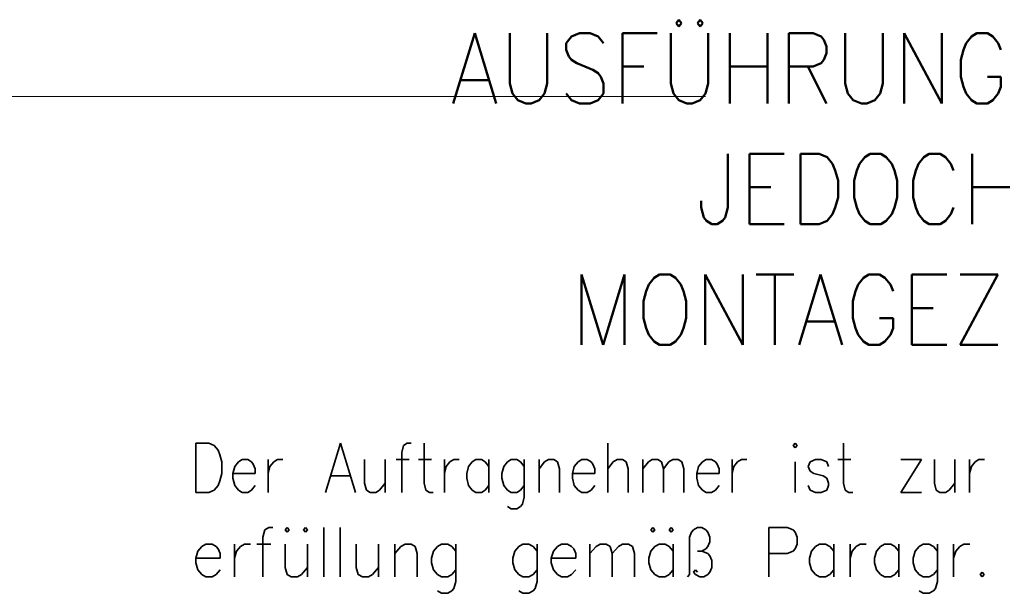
# Model space of a CAD drawing. Extents: x 1101 to 1942, y 41 to 882.
# Tile 91 of 104: x 1613 to 1683, y 86 to 127. Entities that reach past the tile are written whole.
import ezdxf
from ezdxf.lldxf.tags import DXFTag

# ---------------------------------------------------------------- set-up
doc = ezdxf.new("R2010")
doc.units = 0
doc.layers.get('0').update_dxf_attribs({"lineweight": 13})
for name, color, linetype, lineweight in [('Axen', 7, 'Continuous', 25), ('BI_X_Geometrie', 7, 'Continuous', 13), ('BI_X_Text', 7, 'Continuous', 25)]:
    doc.layers.add(name, color=color, linetype=linetype, lineweight=lineweight)
tags = doc.linetypes.add('ALL_S25', pattern=[0.001, 0, -0.001]).pattern_tags.tags
tags[6:7] = [DXFTag(74, 4), DXFTag(75, 0), DXFTag(340, '0'), DXFTag(46, 1.0), DXFTag(50, 0.0), DXFTag(44, 0.0), DXFTag(45, 0.0)]
tags[4:5] = [DXFTag(74, 4), DXFTag(75, 0), DXFTag(340, '0'), DXFTag(46, 1.0), DXFTag(50, 0.0), DXFTag(44, 0.0), DXFTag(45, 0.0)]

# ---------------------------------------------------------------- blocks, each defined once
blk = doc.blocks.new('Blockreferenz-A03CP7TR1H', base_point=(1625.598, 50.176))
at = {"layer": 'BI_X_Text', "color": 0, "lineweight": 50}
for p, q in [((1659.871, 126.912), (1659.68, 126.674)), ((1659.68, 126.674), (1659.871, 126.436)), ((1660.061, 126.674), (1659.871, 126.912)), ((1659.871, 126.436), (1660.061, 126.674)), ((1661.395, 126.912), (1661.204, 126.674)), ((1661.204, 126.674), (1661.395, 126.436)), ((1661.585, 126.674), (1661.395, 126.912)), ((1661.395, 126.436), (1661.585, 126.674)), ((1645.395, 125.959), (1643.871, 120.959)), ((1645.395, 125.959), (1646.918, 120.959)), ((1647.871, 125.959), (1647.871, 122.388)), ((1650.537, 122.388), (1650.537, 125.959)), ((1652.823, 125.959), (1652.252, 125.721)), ((1653.585, 125.959), (1652.823, 125.959)), ((1654.157, 125.721), (1653.585, 125.959)), ((1655.871, 125.959), (1655.871, 120.959)), ((1655.871, 125.959), (1658.347, 125.959)), ((1659.299, 125.959), (1659.299, 122.388)), ((1661.966, 122.388), (1661.966, 125.959)), ((1663.49, 125.959), (1663.49, 120.959)), ((1666.157, 125.959), (1666.157, 120.959)), ((1667.68, 125.959), (1667.68, 120.959)), ((1667.68, 125.959), (1669.395, 125.959)), ((1669.395, 125.959), (1669.966, 125.721)), ((1671.68, 125.959), (1671.68, 122.388)), ((1674.347, 122.388), (1674.347, 125.959)), ((1675.871, 125.959), (1675.871, 120.959)), ((1675.871, 125.959), (1678.537, 120.959)), ((1678.537, 125.959), (1678.537, 120.959)), ((1681.014, 125.959), (1680.633, 125.721)), ((1681.776, 125.959), (1681.014, 125.959)), ((1682.157, 125.721), (1681.776, 125.959)), ((1652.252, 125.721), (1651.871, 125.245)), ((1651.871, 125.245), (1651.871, 124.769)), ((1654.537, 125.245), (1654.157, 125.721)), ((1669.966, 125.721), (1670.157, 125.483)), ((1670.157, 125.483), (1670.347, 125.007)), ((1680.252, 125.245), (1680.061, 124.769)), ((1680.633, 125.721), (1680.252, 125.245)), ((1682.537, 125.245), (1682.157, 125.721)), ((1682.728, 124.769), (1682.537, 125.245)), ((1651.871, 124.769), (1652.061, 124.293)), ((1670.347, 124.531), (1670.157, 124.055)), ((1670.347, 125.007), (1670.347, 124.531)), ((1680.061, 124.769), (1679.871, 124.055)), ((1652.061, 124.293), (1652.252, 124.055)), ((1652.252, 124.055), (1652.633, 123.816)), ((1652.633, 123.816), (1653.776, 123.34)), ((1669.966, 123.816), (1669.395, 123.578)), ((1670.157, 124.055), (1669.966, 123.816)), ((1679.871, 124.055), (1679.871, 122.864)), ((1653.776, 123.34), (1654.157, 123.102)), ((1654.157, 123.102), (1654.347, 122.864)), ((1655.871, 123.578), (1657.395, 123.578)), ((1663.49, 123.578), (1666.157, 123.578)), ((1669.395, 123.578), (1667.68, 123.578)), ((1669.014, 123.578), (1670.347, 120.959)), ((1644.442, 122.626), (1646.347, 122.626)), ((1647.871, 122.388), (1648.061, 121.674)), ((1650.347, 121.674), (1650.537, 122.388)), ((1654.347, 122.864), (1654.537, 122.388)), ((1654.537, 122.388), (1654.537, 121.674)), ((1659.299, 122.388), (1659.49, 121.674)), ((1661.776, 121.674), (1661.966, 122.388)), ((1671.68, 122.388), (1671.871, 121.674)), ((1674.157, 121.674), (1674.347, 122.388)), ((1679.871, 122.864), (1680.061, 122.15)), ((1681.776, 122.864), (1682.728, 122.864)), ((1682.728, 122.15), (1682.728, 122.864)), ((1648.061, 121.674), (1648.442, 121.197)), ((1649.966, 121.197), (1650.347, 121.674)), ((1652.252, 121.197), (1651.871, 121.674)), ((1654.537, 121.674), (1654.157, 121.197)), ((1659.49, 121.674), (1659.871, 121.197)), ((1661.395, 121.197), (1661.776, 121.674)), ((1671.871, 121.674), (1672.252, 121.197)), ((1673.776, 121.197), (1674.157, 121.674)), ((1680.061, 122.15), (1680.252, 121.674)), ((1680.252, 121.674), (1680.633, 121.197)), ((1682.157, 121.197), (1682.537, 121.674)), ((1682.537, 121.674), (1682.728, 122.15)), ((1648.442, 121.197), (1649.014, 120.959)), ((1649.014, 120.959), (1649.395, 120.959)), ((1649.395, 120.959), (1649.966, 121.197)), ((1652.823, 120.959), (1652.252, 121.197)), ((1653.585, 120.959), (1652.823, 120.959)), ((1654.157, 121.197), (1653.585, 120.959)), ((1659.871, 121.197), (1660.442, 120.959)), ((1660.442, 120.959), (1660.823, 120.959)), ((1660.823, 120.959), (1661.395, 121.197)), ((1672.252, 121.197), (1672.823, 120.959)), ((1672.823, 120.959), (1673.204, 120.959)), ((1673.204, 120.959), (1673.776, 121.197)), ((1680.633, 121.197), (1681.014, 120.959)), ((1681.014, 120.959), (1681.776, 120.959)), ((1681.776, 120.959), (1682.157, 121.197)), ((1663.356, 117.388), (1663.356, 113.578)), ((1664.88, 117.388), (1664.88, 112.388)), ((1664.88, 117.388), (1667.356, 117.388)), ((1668.499, 117.388), (1668.499, 112.388)), ((1668.499, 117.388), (1669.833, 117.388)), ((1669.833, 117.388), (1670.404, 117.15)), ((1673.452, 117.388), (1673.071, 117.15)), ((1674.214, 117.388), (1673.452, 117.388)), ((1674.595, 117.15), (1674.214, 117.388)), ((1677.642, 117.388), (1677.261, 117.15)), ((1678.404, 117.388), (1677.642, 117.388)), ((1678.785, 117.15), (1678.404, 117.388)), ((1680.69, 117.388), (1680.69, 112.388)), ((1670.404, 117.15), (1670.785, 116.674)), ((1670.785, 116.674), (1670.976, 116.197)), ((1672.69, 116.674), (1672.499, 116.197)), ((1673.071, 117.15), (1672.69, 116.674)), ((1674.976, 116.674), (1674.595, 117.15)), ((1675.166, 116.197), (1674.976, 116.674)), ((1676.88, 116.674), (1676.69, 116.197)), ((1677.261, 117.15), (1676.88, 116.674)), ((1679.166, 116.674), (1678.785, 117.15)), ((1679.356, 116.197), (1679.166, 116.674)), ((1670.976, 116.197), (1671.166, 115.483)), ((1672.499, 116.197), (1672.309, 115.483)), ((1675.356, 115.483), (1675.166, 116.197)), ((1676.69, 116.197), (1676.499, 115.483)), ((1671.166, 115.483), (1671.166, 114.293)), ((1672.309, 115.483), (1672.309, 114.293)), ((1675.356, 114.293), (1675.356, 115.483)), ((1676.499, 115.483), (1676.499, 114.293)), ((1664.88, 115.007), (1666.404, 115.007)), ((1680.69, 115.007), (1683.356, 115.007)), ((1661.452, 113.578), (1661.452, 114.055)), ((1671.166, 114.293), (1670.976, 113.578)), ((1672.309, 114.293), (1672.499, 113.578)), ((1675.166, 113.578), (1675.356, 114.293)), ((1676.499, 114.293), (1676.69, 113.578)), ((1661.642, 112.864), (1661.452, 113.578)), ((1663.356, 113.578), (1663.166, 112.864)), ((1670.976, 113.578), (1670.785, 113.102)), ((1672.499, 113.578), (1672.69, 113.102)), ((1674.976, 113.102), (1675.166, 113.578)), ((1676.69, 113.578), (1676.88, 113.102)), ((1679.166, 113.102), (1679.356, 113.578)), ((1661.833, 112.626), (1661.642, 112.864)), ((1662.214, 112.388), (1661.833, 112.626)), ((1662.976, 112.626), (1662.595, 112.388)), ((1663.166, 112.864), (1662.976, 112.626)), ((1670.404, 112.626), (1669.833, 112.388)), ((1670.785, 113.102), (1670.404, 112.626)), ((1672.69, 113.102), (1673.071, 112.626)), ((1673.071, 112.626), (1673.452, 112.388)), ((1674.214, 112.388), (1674.595, 112.626)), ((1674.595, 112.626), (1674.976, 113.102)), ((1676.88, 113.102), (1677.261, 112.626)), ((1677.261, 112.626), (1677.642, 112.388)), ((1678.404, 112.388), (1678.785, 112.626)), ((1678.785, 112.626), (1679.166, 113.102)), ((1662.595, 112.388), (1662.214, 112.388)), ((1664.88, 112.388), (1667.356, 112.388)), ((1669.833, 112.388), (1668.499, 112.388)), ((1673.452, 112.388), (1674.214, 112.388)), ((1677.642, 112.388), (1678.404, 112.388)), ((1652.975, 108.816), (1652.975, 103.816)), ((1652.975, 108.816), (1654.499, 103.816)), ((1656.023, 108.816), (1654.499, 103.816)), ((1656.023, 108.816), (1656.023, 103.816)), ((1658.118, 108.578), (1657.737, 108.102)), ((1658.499, 108.816), (1658.118, 108.578)), ((1659.261, 108.816), (1658.499, 108.816)), ((1659.642, 108.578), (1659.261, 108.816)), ((1660.023, 108.102), (1659.642, 108.578)), ((1661.737, 108.816), (1661.737, 103.816)), ((1661.737, 108.816), (1664.404, 103.816)), ((1664.404, 108.816), (1664.404, 103.816)), ((1665.356, 108.816), (1668.023, 108.816)), ((1666.689, 108.816), (1666.689, 103.816)), ((1669.928, 108.816), (1668.404, 103.816)), ((1669.928, 108.816), (1671.451, 103.816)), ((1672.975, 108.578), (1672.594, 108.102)), ((1673.356, 108.816), (1672.975, 108.578)), ((1674.118, 108.816), (1673.356, 108.816)), ((1674.499, 108.578), (1674.118, 108.816)), ((1674.88, 108.102), (1674.499, 108.578)), ((1676.404, 108.816), (1676.404, 103.816)), ((1676.404, 108.816), (1678.88, 108.816)), ((1682.499, 108.816), (1679.832, 103.816)), ((1679.832, 108.816), (1682.499, 108.816)), ((1657.547, 107.626), (1657.356, 106.912)), ((1657.737, 108.102), (1657.547, 107.626)), ((1660.213, 107.626), (1660.023, 108.102)), ((1660.404, 106.912), (1660.213, 107.626)), ((1672.404, 107.626), (1672.213, 106.912)), ((1672.594, 108.102), (1672.404, 107.626)), ((1675.07, 107.626), (1674.88, 108.102)), ((1657.356, 106.912), (1657.356, 105.721)), ((1660.404, 105.721), (1660.404, 106.912)), ((1672.213, 106.912), (1672.213, 105.721)), ((1676.404, 106.436), (1677.928, 106.436)), ((1657.356, 105.721), (1657.547, 105.007)), ((1660.213, 105.007), (1660.404, 105.721)), ((1672.213, 105.721), (1672.404, 105.007)), ((1674.118, 105.721), (1675.07, 105.721)), ((1675.07, 105.007), (1675.07, 105.721)), ((1657.547, 105.007), (1657.737, 104.531)), ((1660.023, 104.531), (1660.213, 105.007)), ((1668.975, 105.483), (1670.88, 105.483)), ((1672.404, 105.007), (1672.594, 104.531)), ((1674.88, 104.531), (1675.07, 105.007)), ((1657.737, 104.531), (1658.118, 104.055)), ((1659.642, 104.055), (1660.023, 104.531)), ((1672.594, 104.531), (1672.975, 104.055)), ((1674.499, 104.055), (1674.88, 104.531)), ((1658.118, 104.055), (1658.499, 103.816)), ((1658.499, 103.816), (1659.261, 103.816)), ((1659.261, 103.816), (1659.642, 104.055)), ((1672.975, 104.055), (1673.356, 103.816)), ((1673.356, 103.816), (1674.118, 103.816)), ((1674.118, 103.816), (1674.499, 104.055)), ((1676.404, 103.816), (1678.88, 103.816)), ((1679.832, 103.816), (1682.499, 103.816))]:
    blk.add_line(p, q, dxfattribs=at)
at = {"layer": 'BI_X_Text', "color": 0, "lineweight": 35}
for p, q in [((1625.598, 96.843), (1625.598, 93.343)), ((1625.598, 96.843), (1626.52, 96.843)), ((1626.52, 96.843), (1626.915, 96.676)), ((1626.915, 96.676), (1627.178, 96.343)), ((1635.868, 96.843), (1634.815, 93.343)), ((1635.868, 96.843), (1636.922, 93.343)), ((1640.345, 96.676), (1640.213, 96.176)), ((1640.608, 96.843), (1640.345, 96.676)), ((1640.872, 96.843), (1640.608, 96.843)), ((1641.793, 96.843), (1641.793, 94.01)), ((1654.828, 96.843), (1654.828, 93.343)), ((1668.127, 96.843), (1667.995, 96.676)), ((1667.995, 96.676), (1668.127, 96.51)), ((1668.258, 96.676), (1668.127, 96.843)), ((1668.127, 96.51), (1668.258, 96.676)), ((1671.55, 96.843), (1671.55, 94.01)), ((1627.178, 96.343), (1627.31, 96.01)), ((1627.31, 96.01), (1627.442, 95.51)), ((1640.213, 96.176), (1640.213, 93.343)), ((1627.442, 95.51), (1627.442, 94.676)), ((1628.363, 95.176), (1628.232, 94.676)), ((1628.627, 95.51), (1628.363, 95.176)), ((1628.89, 95.676), (1628.627, 95.51)), ((1629.285, 95.676), (1628.89, 95.676)), ((1629.548, 95.51), (1629.285, 95.676)), ((1629.68, 95.343), (1629.548, 95.51)), ((1629.812, 95.01), (1629.68, 95.343)), ((1629.812, 94.676), (1629.812, 95.01)), ((1630.733, 95.676), (1630.733, 93.343)), ((1630.733, 94.676), (1630.865, 95.176)), ((1630.865, 95.176), (1631.128, 95.51)), ((1631.128, 95.51), (1631.392, 95.676)), ((1631.392, 95.676), (1631.787, 95.676)), ((1637.58, 95.676), (1637.58, 94.01)), ((1639.028, 95.676), (1639.028, 93.343)), ((1639.818, 95.676), (1640.74, 95.676)), ((1641.398, 95.676), (1642.32, 95.676)), ((1643.242, 95.676), (1643.242, 93.343)), ((1643.242, 94.676), (1643.373, 95.176)), ((1643.373, 95.176), (1643.637, 95.51)), ((1643.637, 95.51), (1643.9, 95.676)), ((1643.9, 95.676), (1644.295, 95.676)), ((1644.953, 95.176), (1644.822, 94.676)), ((1645.217, 95.51), (1644.953, 95.176)), ((1645.48, 95.676), (1645.217, 95.51)), ((1645.875, 95.676), (1645.48, 95.676)), ((1646.138, 95.51), (1645.875, 95.676)), ((1646.402, 95.176), (1646.138, 95.51)), ((1646.402, 95.676), (1646.402, 93.343)), ((1647.455, 95.176), (1647.323, 94.676)), ((1647.718, 95.51), (1647.455, 95.176)), ((1647.982, 95.676), (1647.718, 95.51)), ((1648.377, 95.676), (1647.982, 95.676)), ((1648.64, 95.51), (1648.377, 95.676)), ((1648.903, 95.176), (1648.64, 95.51)), ((1648.903, 95.676), (1648.903, 93.01)), ((1649.957, 95.676), (1649.957, 93.343)), ((1649.957, 95.01), (1650.352, 95.51)), ((1650.352, 95.51), (1650.615, 95.676)), ((1650.615, 95.676), (1651.01, 95.676)), ((1651.01, 95.676), (1651.273, 95.51)), ((1651.273, 95.51), (1651.405, 95.01)), ((1651.405, 95.01), (1651.405, 93.343)), ((1652.458, 95.176), (1652.327, 94.676)), ((1652.722, 95.51), (1652.458, 95.176)), ((1652.985, 95.676), (1652.722, 95.51)), ((1653.38, 95.676), (1652.985, 95.676)), ((1653.643, 95.51), (1653.38, 95.676)), ((1653.775, 95.343), (1653.643, 95.51)), ((1653.907, 95.01), (1653.775, 95.343)), ((1653.907, 94.676), (1653.907, 95.01)), ((1654.828, 95.01), (1655.223, 95.51)), ((1655.223, 95.51), (1655.487, 95.676)), ((1655.487, 95.676), (1655.882, 95.676)), ((1655.882, 95.676), (1656.145, 95.51)), ((1656.145, 95.51), (1656.277, 95.01)), ((1656.277, 95.01), (1656.277, 93.343)), ((1657.33, 95.676), (1657.33, 93.343)), ((1657.33, 95.01), (1657.725, 95.51)), ((1657.725, 95.51), (1657.988, 95.676)), ((1657.988, 95.676), (1658.383, 95.676)), ((1658.383, 95.676), (1658.647, 95.51)), ((1658.647, 95.51), (1658.778, 95.01)), ((1658.778, 95.01), (1659.173, 95.51)), ((1658.778, 95.01), (1658.778, 93.343)), ((1659.173, 95.51), (1659.437, 95.676)), ((1659.437, 95.676), (1659.832, 95.676)), ((1659.832, 95.676), (1660.095, 95.51)), ((1660.095, 95.51), (1660.227, 95.01)), ((1660.227, 95.01), (1660.227, 93.343)), ((1661.28, 95.176), (1661.148, 94.676)), ((1661.543, 95.51), (1661.28, 95.176)), ((1661.807, 95.676), (1661.543, 95.51)), ((1662.202, 95.676), (1661.807, 95.676)), ((1662.465, 95.51), (1662.202, 95.676)), ((1662.597, 95.343), (1662.465, 95.51)), ((1662.728, 95.01), (1662.597, 95.343)), ((1662.728, 94.676), (1662.728, 95.01)), ((1663.65, 95.676), (1663.65, 93.343)), ((1663.65, 94.676), (1663.782, 95.176)), ((1663.782, 95.176), (1664.045, 95.51)), ((1664.045, 95.51), (1664.308, 95.676)), ((1664.308, 95.676), (1664.703, 95.676)), ((1668.127, 95.51), (1668.127, 93.343)), ((1669.18, 95.51), (1669.048, 95.176)), ((1669.048, 95.176), (1669.18, 94.843)), ((1669.575, 95.676), (1669.18, 95.51)), ((1669.97, 95.676), (1669.575, 95.676)), ((1670.365, 95.51), (1669.97, 95.676)), ((1670.497, 95.176), (1670.365, 95.51)), ((1671.155, 95.676), (1672.077, 95.676)), ((1677.08, 95.676), (1675.632, 93.343)), ((1675.632, 95.676), (1677.08, 95.676)), ((1678.002, 95.676), (1678.002, 94.01)), ((1679.45, 95.676), (1679.45, 93.343)), ((1680.503, 95.676), (1680.503, 93.343)), ((1680.503, 94.676), (1680.635, 95.176)), ((1680.635, 95.176), (1680.898, 95.51)), ((1680.898, 95.51), (1681.162, 95.676)), ((1681.162, 95.676), (1681.557, 95.676)), ((1627.442, 94.676), (1627.31, 94.176)), ((1628.232, 94.676), (1629.812, 94.676)), ((1628.232, 94.676), (1628.232, 94.343)), ((1628.232, 94.343), (1628.363, 93.843)), ((1635.21, 94.51), (1636.527, 94.51)), ((1644.822, 94.676), (1644.822, 94.343)), ((1644.822, 94.343), (1644.953, 93.843)), ((1647.323, 94.676), (1647.323, 94.343)), ((1647.323, 94.343), (1647.455, 93.843)), ((1652.327, 94.676), (1653.907, 94.676)), ((1652.327, 94.676), (1652.327, 94.343)), ((1652.327, 94.343), (1652.458, 93.843)), ((1661.148, 94.676), (1662.728, 94.676)), ((1661.148, 94.676), (1661.148, 94.343)), ((1661.148, 94.343), (1661.28, 93.843)), ((1669.18, 94.843), (1669.443, 94.676)), ((1669.443, 94.676), (1670.102, 94.51)), ((1670.102, 94.51), (1670.365, 94.343)), ((1670.365, 94.343), (1670.497, 94.01)), ((1627.178, 93.843), (1626.915, 93.51)), ((1627.31, 94.176), (1627.178, 93.843)), ((1628.363, 93.843), (1628.627, 93.51)), ((1629.548, 93.51), (1629.812, 93.843)), ((1637.58, 94.01), (1637.712, 93.51)), ((1638.633, 93.51), (1639.028, 94.01)), ((1641.793, 94.01), (1641.925, 93.51)), ((1644.953, 93.843), (1645.217, 93.51)), ((1646.138, 93.51), (1646.402, 93.843)), ((1647.455, 93.843), (1647.718, 93.51)), ((1648.64, 93.51), (1648.903, 93.843)), ((1652.458, 93.843), (1652.722, 93.51)), ((1653.643, 93.51), (1653.907, 93.843)), ((1661.28, 93.843), (1661.543, 93.51)), ((1662.465, 93.51), (1662.728, 93.843)), ((1669.18, 93.51), (1669.048, 93.843)), ((1670.497, 93.843), (1670.365, 93.51)), ((1670.497, 94.01), (1670.497, 93.843)), ((1671.55, 94.01), (1671.682, 93.51)), ((1678.002, 94.01), (1678.133, 93.51)), ((1679.055, 93.51), (1679.45, 94.01)), ((1626.52, 93.343), (1625.598, 93.343)), ((1626.915, 93.51), (1626.52, 93.343)), ((1628.627, 93.51), (1628.89, 93.343)), ((1628.89, 93.343), (1629.285, 93.343)), ((1629.285, 93.343), (1629.548, 93.51)), ((1637.712, 93.51), (1637.975, 93.343)), ((1637.975, 93.343), (1638.37, 93.343)), ((1638.37, 93.343), (1638.633, 93.51)), ((1641.925, 93.51), (1642.188, 93.343)), ((1642.188, 93.343), (1642.452, 93.343)), ((1645.217, 93.51), (1645.48, 93.343)), ((1645.48, 93.343), (1645.875, 93.343)), ((1645.875, 93.343), (1646.138, 93.51)), ((1647.718, 93.51), (1647.982, 93.343)), ((1647.982, 93.343), (1648.377, 93.343)), ((1648.377, 93.343), (1648.64, 93.51)), ((1648.903, 93.01), (1648.772, 92.51)), ((1652.722, 93.51), (1652.985, 93.343)), ((1652.985, 93.343), (1653.38, 93.343)), ((1653.38, 93.343), (1653.643, 93.51)), ((1661.543, 93.51), (1661.807, 93.343)), ((1661.807, 93.343), (1662.202, 93.343)), ((1662.202, 93.343), (1662.465, 93.51)), ((1669.575, 93.343), (1669.18, 93.51)), ((1669.97, 93.343), (1669.575, 93.343)), ((1670.365, 93.51), (1669.97, 93.343)), ((1671.682, 93.51), (1671.945, 93.343)), ((1671.945, 93.343), (1672.208, 93.343)), ((1675.632, 93.343), (1677.08, 93.343)), ((1678.133, 93.51), (1678.397, 93.343)), ((1678.397, 93.343), (1678.792, 93.343)), ((1678.792, 93.343), (1679.055, 93.51)), ((1647.982, 92.176), (1647.718, 92.343)), ((1648.64, 92.343), (1648.377, 92.176)), ((1648.772, 92.51), (1648.64, 92.343)), ((1648.377, 92.176), (1647.982, 92.176)), ((1630.788, 90.843), (1630.5, 90.676)), ((1631.077, 90.843), (1630.788, 90.843)), ((1632.086, 90.843), (1631.942, 90.676)), ((1632.23, 90.676), (1632.086, 90.843)), ((1633.383, 90.843), (1633.239, 90.676)), ((1633.527, 90.676), (1633.383, 90.843)), ((1634.681, 90.843), (1634.681, 87.343)), ((1635.834, 90.843), (1635.834, 87.343)), ((1658.036, 90.843), (1657.892, 90.676)), ((1658.18, 90.676), (1658.036, 90.843)), ((1659.333, 90.843), (1659.189, 90.676)), ((1659.477, 90.676), (1659.333, 90.843)), ((1660.919, 90.676), (1661.207, 90.843)), ((1661.207, 90.843), (1661.496, 90.843)), ((1661.496, 90.843), (1661.784, 90.676)), ((1666.253, 90.843), (1666.253, 87.343)), ((1666.253, 90.843), (1667.551, 90.843)), ((1667.551, 90.843), (1667.983, 90.676)), ((1630.5, 90.676), (1630.356, 90.176)), ((1630.356, 90.176), (1630.356, 87.343)), ((1631.942, 90.676), (1632.086, 90.51)), ((1632.086, 90.51), (1632.23, 90.676)), ((1633.239, 90.676), (1633.383, 90.51)), ((1633.383, 90.51), (1633.527, 90.676)), ((1657.892, 90.676), (1658.036, 90.51)), ((1658.036, 90.51), (1658.18, 90.676)), ((1659.189, 90.676), (1659.333, 90.51)), ((1659.333, 90.51), (1659.477, 90.676)), ((1660.631, 90.176), (1660.775, 90.51)), ((1660.631, 87.51), (1660.631, 90.176)), ((1660.775, 90.51), (1660.919, 90.676)), ((1661.784, 90.676), (1661.928, 90.51)), ((1661.928, 90.51), (1662.072, 90.176)), ((1662.072, 90.176), (1662.072, 89.843)), ((1667.983, 90.676), (1668.127, 90.51)), ((1668.127, 90.51), (1668.272, 90.176)), ((1668.272, 90.176), (1668.272, 89.676)), ((1626.031, 89.51), (1625.742, 89.176)), ((1626.319, 89.676), (1626.031, 89.51)), ((1626.752, 89.676), (1626.319, 89.676)), ((1627.04, 89.51), (1626.752, 89.676)), ((1627.184, 89.343), (1627.04, 89.51)), ((1628.337, 89.676), (1628.337, 87.343)), ((1628.482, 89.176), (1628.77, 89.51)), ((1628.77, 89.51), (1629.058, 89.676)), ((1629.058, 89.676), (1629.491, 89.676)), ((1629.923, 89.676), (1630.932, 89.676)), ((1631.942, 89.676), (1631.942, 88.01)), ((1633.527, 89.676), (1633.527, 87.343)), ((1636.987, 89.676), (1636.987, 88.01)), ((1638.573, 89.676), (1638.573, 87.343)), ((1639.727, 89.676), (1639.727, 87.343)), ((1639.727, 89.01), (1640.159, 89.51)), ((1640.159, 89.51), (1640.447, 89.676)), ((1640.447, 89.676), (1640.88, 89.676)), ((1640.88, 89.676), (1641.168, 89.51)), ((1641.168, 89.51), (1641.312, 89.01)), ((1642.754, 89.51), (1642.466, 89.176)), ((1643.042, 89.676), (1642.754, 89.51)), ((1643.475, 89.676), (1643.042, 89.676)), ((1643.763, 89.51), (1643.475, 89.676)), ((1644.052, 89.176), (1643.763, 89.51)), ((1644.052, 89.676), (1644.052, 87.01)), ((1648.521, 89.51), (1648.232, 89.176)), ((1648.809, 89.676), (1648.521, 89.51)), ((1649.242, 89.676), (1648.809, 89.676)), ((1649.53, 89.51), (1649.242, 89.676)), ((1649.818, 89.176), (1649.53, 89.51)), ((1649.818, 89.676), (1649.818, 87.01)), ((1651.26, 89.51), (1650.972, 89.176)), ((1651.548, 89.676), (1651.26, 89.51)), ((1651.981, 89.676), (1651.548, 89.676)), ((1652.269, 89.51), (1651.981, 89.676)), ((1652.413, 89.343), (1652.269, 89.51)), ((1653.567, 89.676), (1653.567, 87.343)), ((1653.567, 89.01), (1653.999, 89.51)), ((1653.999, 89.51), (1654.287, 89.676)), ((1654.287, 89.676), (1654.72, 89.676)), ((1654.72, 89.676), (1655.008, 89.51)), ((1655.008, 89.51), (1655.152, 89.01)), ((1655.152, 89.01), (1655.585, 89.51)), ((1655.585, 89.51), (1655.873, 89.676)), ((1655.873, 89.676), (1656.306, 89.676)), ((1656.306, 89.676), (1656.594, 89.51)), ((1656.594, 89.51), (1656.738, 89.01)), ((1658.18, 89.51), (1657.892, 89.176)), ((1658.468, 89.676), (1658.18, 89.51)), ((1658.901, 89.676), (1658.468, 89.676)), ((1659.189, 89.51), (1658.901, 89.676)), ((1659.477, 89.176), (1659.189, 89.51)), ((1659.477, 89.676), (1659.477, 87.343)), ((1661.928, 89.51), (1661.784, 89.343)), ((1662.072, 89.843), (1661.928, 89.51)), ((1668.272, 89.676), (1668.127, 89.343)), ((1669.569, 89.51), (1669.281, 89.176)), ((1669.857, 89.676), (1669.569, 89.51)), ((1670.29, 89.676), (1669.857, 89.676)), ((1670.578, 89.51), (1670.29, 89.676)), ((1670.867, 89.176), (1670.578, 89.51)), ((1670.867, 89.676), (1670.867, 87.343)), ((1672.02, 89.676), (1672.02, 87.343)), ((1672.164, 89.176), (1672.452, 89.51)), ((1672.452, 89.51), (1672.741, 89.676)), ((1672.741, 89.676), (1673.173, 89.676)), ((1674.182, 89.51), (1673.894, 89.176)), ((1674.471, 89.676), (1674.182, 89.51)), ((1674.903, 89.676), (1674.471, 89.676)), ((1675.192, 89.51), (1674.903, 89.676)), ((1675.48, 89.176), (1675.192, 89.51)), ((1675.48, 89.676), (1675.48, 87.343)), ((1676.922, 89.51), (1676.633, 89.176)), ((1677.21, 89.676), (1676.922, 89.51)), ((1677.642, 89.676), (1677.21, 89.676)), ((1677.931, 89.51), (1677.642, 89.676)), ((1678.219, 89.176), (1677.931, 89.51)), ((1678.219, 89.676), (1678.219, 87.01)), ((1679.372, 89.676), (1679.372, 87.343)), ((1679.517, 89.176), (1679.805, 89.51)), ((1679.805, 89.51), (1680.093, 89.676)), ((1680.093, 89.676), (1680.526, 89.676)), ((1625.742, 89.176), (1625.598, 88.676)), ((1627.328, 89.01), (1627.184, 89.343)), ((1627.328, 88.676), (1627.328, 89.01)), ((1628.337, 88.676), (1628.482, 89.176)), ((1641.312, 89.01), (1641.312, 87.343)), ((1642.466, 89.176), (1642.322, 88.676)), ((1648.232, 89.176), (1648.088, 88.676)), ((1650.972, 89.176), (1650.827, 88.676)), ((1652.557, 89.01), (1652.413, 89.343)), ((1652.557, 88.676), (1652.557, 89.01)), ((1655.152, 89.01), (1655.152, 87.343)), ((1656.738, 89.01), (1656.738, 87.343)), ((1657.892, 89.176), (1657.747, 88.676)), ((1661.496, 89.176), (1661.207, 89.176)), ((1661.784, 89.343), (1661.496, 89.176)), ((1661.496, 89.176), (1661.928, 89.01)), ((1661.928, 89.01), (1662.072, 88.843)), ((1662.072, 88.843), (1662.217, 88.51)), ((1667.551, 89.01), (1666.253, 89.01)), ((1667.983, 89.176), (1667.551, 89.01)), ((1668.127, 89.343), (1667.983, 89.176)), ((1669.281, 89.176), (1669.137, 88.676)), ((1672.02, 88.676), (1672.164, 89.176)), ((1673.894, 89.176), (1673.75, 88.676)), ((1676.633, 89.176), (1676.489, 88.676)), ((1679.372, 88.676), (1679.517, 89.176)), ((1625.598, 88.676), (1627.328, 88.676)), ((1625.598, 88.676), (1625.598, 88.343)), ((1625.598, 88.343), (1625.742, 87.843)), ((1642.322, 88.676), (1642.322, 88.343)), ((1642.322, 88.343), (1642.466, 87.843)), ((1648.088, 88.676), (1648.088, 88.343)), ((1648.088, 88.343), (1648.232, 87.843)), ((1650.827, 88.676), (1652.557, 88.676)), ((1650.827, 88.676), (1650.827, 88.343)), ((1650.827, 88.343), (1650.972, 87.843)), ((1657.747, 88.676), (1657.747, 88.343)), ((1657.747, 88.343), (1657.892, 87.843)), ((1662.217, 88.51), (1662.217, 88.01)), ((1669.137, 88.676), (1669.137, 88.343)), ((1669.137, 88.343), (1669.281, 87.843)), ((1673.75, 88.676), (1673.75, 88.343)), ((1673.75, 88.343), (1673.894, 87.843)), ((1676.489, 88.676), (1676.489, 88.343)), ((1676.489, 88.343), (1676.633, 87.843)), ((1625.742, 87.843), (1626.031, 87.51)), ((1626.031, 87.51), (1626.319, 87.343)), ((1626.319, 87.343), (1626.752, 87.343)), ((1626.752, 87.343), (1627.04, 87.51)), ((1627.04, 87.51), (1627.328, 87.843)), ((1631.942, 88.01), (1632.086, 87.51)), ((1632.086, 87.51), (1632.374, 87.343)), ((1632.374, 87.343), (1632.807, 87.343)), ((1632.807, 87.343), (1633.095, 87.51)), ((1633.095, 87.51), (1633.527, 88.01)), ((1636.987, 88.01), (1637.132, 87.51)), ((1637.132, 87.51), (1637.42, 87.343)), ((1637.42, 87.343), (1637.852, 87.343)), ((1637.852, 87.343), (1638.141, 87.51)), ((1638.141, 87.51), (1638.573, 88.01)), ((1642.466, 87.843), (1642.754, 87.51)), ((1642.754, 87.51), (1643.042, 87.343)), ((1643.042, 87.343), (1643.475, 87.343)), ((1643.475, 87.343), (1643.763, 87.51)), ((1643.763, 87.51), (1644.052, 87.843)), ((1648.232, 87.843), (1648.521, 87.51)), ((1648.521, 87.51), (1648.809, 87.343)), ((1648.809, 87.343), (1649.242, 87.343)), ((1649.242, 87.343), (1649.53, 87.51)), ((1649.53, 87.51), (1649.818, 87.843)), ((1650.972, 87.843), (1651.26, 87.51)), ((1651.26, 87.51), (1651.548, 87.343)), ((1651.548, 87.343), (1651.981, 87.343)), ((1651.981, 87.343), (1652.269, 87.51)), ((1652.269, 87.51), (1652.557, 87.843)), ((1657.892, 87.843), (1658.18, 87.51)), ((1658.18, 87.51), (1658.468, 87.343)), ((1658.468, 87.343), (1658.901, 87.343)), ((1658.901, 87.343), (1659.189, 87.51)), ((1659.189, 87.51), (1659.477, 87.843)), ((1660.487, 87.343), (1660.631, 87.51)), ((1660.919, 87.676), (1661.063, 87.843)), ((1661.063, 87.51), (1660.919, 87.676)), ((1661.063, 87.843), (1661.207, 87.676)), ((1661.352, 87.343), (1661.063, 87.51)), ((1661.64, 87.343), (1661.352, 87.343)), ((1661.928, 87.51), (1661.64, 87.343)), ((1662.072, 87.676), (1661.928, 87.51)), ((1662.217, 88.01), (1662.072, 87.676)), ((1669.281, 87.843), (1669.569, 87.51)), ((1669.569, 87.51), (1669.857, 87.343)), ((1669.857, 87.343), (1670.29, 87.343)), ((1670.29, 87.343), (1670.578, 87.51)), ((1670.578, 87.51), (1670.867, 87.843)), ((1673.894, 87.843), (1674.182, 87.51)), ((1674.182, 87.51), (1674.471, 87.343)), ((1674.471, 87.343), (1674.903, 87.343)), ((1674.903, 87.343), (1675.192, 87.51)), ((1675.192, 87.51), (1675.48, 87.843)), ((1676.633, 87.843), (1676.922, 87.51)), ((1676.922, 87.51), (1677.21, 87.343)), ((1677.21, 87.343), (1677.642, 87.343)), ((1677.642, 87.343), (1677.931, 87.51)), ((1677.931, 87.51), (1678.219, 87.843)), ((1681.391, 87.676), (1681.247, 87.51)), ((1681.247, 87.51), (1681.391, 87.343)), ((1681.535, 87.51), (1681.391, 87.676)), ((1681.391, 87.343), (1681.535, 87.51)), ((1644.052, 87.01), (1643.907, 86.51)), ((1649.818, 87.01), (1649.674, 86.51)), ((1678.219, 87.01), (1678.075, 86.51)), ((1643.042, 86.176), (1642.754, 86.343)), ((1643.475, 86.176), (1643.042, 86.176)), ((1643.763, 86.343), (1643.475, 86.176)), ((1643.907, 86.51), (1643.763, 86.343)), ((1648.809, 86.176), (1648.521, 86.343)), ((1649.242, 86.176), (1648.809, 86.176)), ((1649.53, 86.343), (1649.242, 86.176)), ((1649.674, 86.51), (1649.53, 86.343)), ((1677.21, 86.176), (1676.922, 86.343)), ((1677.642, 86.176), (1677.21, 86.176)), ((1677.931, 86.343), (1677.642, 86.176)), ((1678.075, 86.51), (1677.931, 86.343))]:
    blk.add_line(p, q, dxfattribs=at)
blk = doc.blocks.new('Referenz-A03CP7TX1H', base_point=(1202.263, 90.134))
at = {"layer": 'Axen', "color": 0, "linetype": 'ALL_S25', "lineweight": -2, "ltscale": 0.13}
blk.add_line((1661.773, 121.449), (1222.263, 121.449), dxfattribs=at)

msp = doc.modelspace()

# ---------------------------------------------------------------- block references
at = {"color": 251, "lineweight": 13, "ltscale": 0.13, "true_color": 0x5f5f5f}
msp.add_blockref('Referenz-A03CP7TX1H', (1202.263, 90.134), dxfattribs=at)
at = {"layer": 'BI_X_Geometrie', "ltscale": 0.13}
msp.add_blockref('Blockreferenz-A03CP7TR1H', (1625.598, 50.176), dxfattribs=at)

doc.saveas('drawing.dxf')
